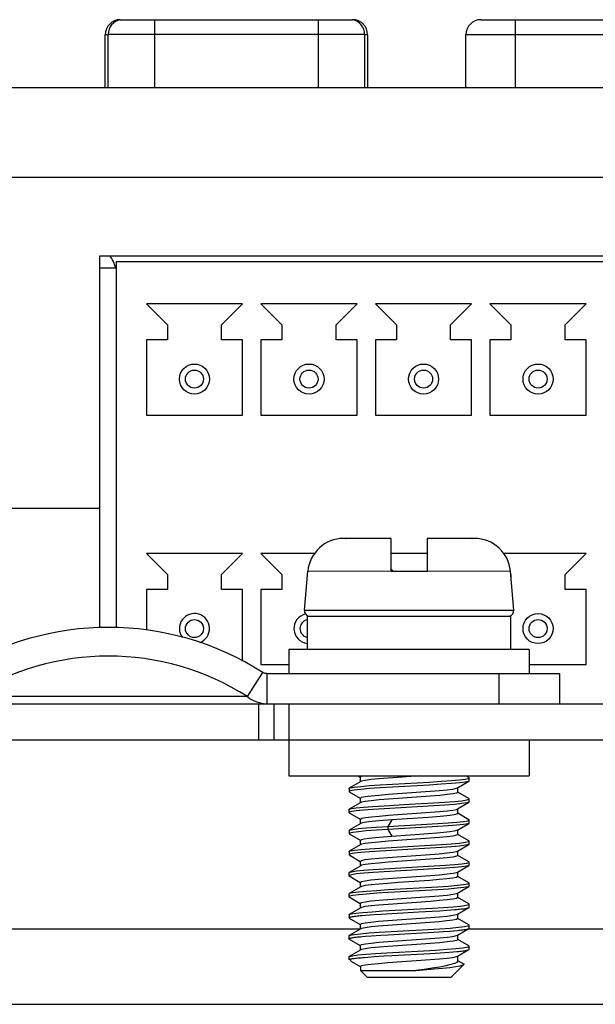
# Model space of a CAD drawing. Header units: millimetres. Extents: x 967 to 2466, y -778 to 1158.
# Tile 52 of 68: x 1862 to 1881, y 1119 to 1152. Entities that reach past the tile are written whole.
import ezdxf

# ---------------------------------------------------------------- set-up
doc = ezdxf.new("R2010")
doc.units = ezdxf.units.MM
doc.header["$LTSCALE"] = 30.734
doc.layers.get('0').update_dxf_attribs({"linetype": 'CONTINUOUS'})

msp = doc.modelspace()

# ---------------------------------------------------------------- linework, layer by layer
for p, q in [((1865.359, 1151.815), (1873.086, 1151.815)), ((1866.495, 1151.815), (1866.495, 1149.56)), ((1871.95, 1149.56), (1871.95, 1151.815)), ((1877.359, 1151.815), (1885.086, 1151.815)), ((1878.495, 1151.815), (1878.495, 1149.56)), ((1864.959, 1149.56), (1864.959, 1151.325)), ((1873.486, 1151.325), (1864.959, 1151.325)), ((1873.486, 1151.325), (1873.486, 1149.56)), ((1864.859, 1149.56), (1864.859, 1151.315)), ((1864.959, 1151.315), (1864.859, 1151.315)), ((1873.586, 1151.315), (1873.486, 1151.315)), ((1873.586, 1151.315), (1873.586, 1149.56)), ((1876.859, 1149.56), (1876.859, 1151.315)), ((1885.586, 1151.315), (1876.859, 1151.315)), ((1838.268, 1149.56), (1924.666, 1149.56)), ((1924.823, 1146.56), (1838.111, 1146.56)), ((1864.677, 1131.583), (1864.677, 1143.96)), ((1864.677, 1143.96), (1905.267, 1143.96)), ((1864.677, 1143.56), (1865.227, 1143.56)), ((1865.227, 1143.76), (1865.227, 1131.585)), ((1904.717, 1143.76), (1865.227, 1143.76)), ((1869.427, 1142.36), (1866.227, 1142.36)), ((1866.227, 1142.36), (1866.927, 1141.66)), ((1868.727, 1141.66), (1869.427, 1142.36)), ((1873.237, 1142.36), (1870.037, 1142.36)), ((1870.037, 1142.36), (1870.737, 1141.66)), ((1872.537, 1141.66), (1873.237, 1142.36)), ((1877.047, 1142.36), (1873.847, 1142.36)), ((1873.847, 1142.36), (1874.547, 1141.66)), ((1876.347, 1141.66), (1877.047, 1142.36)), ((1880.857, 1142.36), (1877.657, 1142.36)), ((1877.657, 1142.36), (1878.357, 1141.66)), ((1880.157, 1141.66), (1880.857, 1142.36)), ((1866.927, 1141.66), (1866.927, 1141.16)), ((1868.727, 1141.16), (1868.727, 1141.66)), ((1870.737, 1141.66), (1870.737, 1141.16)), ((1872.537, 1141.16), (1872.537, 1141.66)), ((1874.547, 1141.66), (1874.547, 1141.16)), ((1876.347, 1141.16), (1876.347, 1141.66)), ((1878.357, 1141.66), (1878.357, 1141.16)), ((1880.157, 1141.16), (1880.157, 1141.66)), ((1866.227, 1141.16), (1866.227, 1138.66)), ((1866.927, 1141.16), (1866.227, 1141.16)), ((1869.427, 1141.16), (1868.727, 1141.16)), ((1869.427, 1138.66), (1869.427, 1141.16)), ((1870.037, 1141.16), (1870.037, 1138.66)), ((1870.737, 1141.16), (1870.037, 1141.16)), ((1873.237, 1141.16), (1872.537, 1141.16)), ((1873.237, 1138.66), (1873.237, 1141.16)), ((1873.847, 1141.16), (1873.847, 1138.66)), ((1874.547, 1141.16), (1873.847, 1141.16)), ((1877.047, 1141.16), (1876.347, 1141.16)), ((1877.047, 1138.66), (1877.047, 1141.16)), ((1877.657, 1141.16), (1877.657, 1138.66)), ((1878.357, 1141.16), (1877.657, 1141.16)), ((1880.857, 1141.16), (1880.157, 1141.16)), ((1880.857, 1138.66), (1880.857, 1141.16)), ((1866.227, 1138.66), (1869.427, 1138.66)), ((1870.037, 1138.66), (1873.237, 1138.66)), ((1873.847, 1138.66), (1877.047, 1138.66)), ((1877.657, 1138.66), (1880.857, 1138.66)), ((1860.037, 1135.56), (1864.677, 1135.56)), ((1872.847, 1134.56), (1872.795, 1134.56)), ((1872.847, 1134.56), (1872.847, 1134.56)), ((1874.367, 1134.56), (1872.878, 1134.56)), ((1874.367, 1133.46), (1874.367, 1134.56)), ((1875.567, 1134.56), (1875.567, 1133.46)), ((1877.055, 1134.56), (1875.567, 1134.56)), ((1877.14, 1134.56), (1877.087, 1134.56)), ((1869.427, 1134.06), (1866.227, 1134.06)), ((1866.227, 1134.06), (1866.927, 1133.36)), ((1868.727, 1133.36), (1869.427, 1134.06)), ((1871.822, 1134.06), (1870.037, 1134.06)), ((1870.037, 1134.06), (1870.737, 1133.36)), ((1875.567, 1134.06), (1874.367, 1134.06)), ((1880.857, 1134.06), (1878.112, 1134.06)), ((1880.157, 1133.36), (1880.857, 1134.06)), ((1866.927, 1133.36), (1866.927, 1132.86)), ((1868.727, 1132.86), (1868.727, 1133.36)), ((1870.737, 1133.36), (1870.737, 1132.86)), ((1871.486, 1132.177), (1871.599, 1133.465)), ((1874.367, 1133.462), (1871.599, 1133.465)), ((1874.367, 1133.54), (1874.447, 1133.46)), ((1875.567, 1133.46), (1874.367, 1133.46)), ((1878.335, 1133.465), (1875.567, 1133.462)), ((1878.448, 1132.177), (1878.335, 1133.465)), ((1878.343, 1133.374), (1878.357, 1133.36)), ((1878.357, 1133.36), (1878.357, 1133.217)), ((1880.157, 1132.86), (1880.157, 1133.36)), ((1866.227, 1132.86), (1866.227, 1131.507)), ((1866.927, 1132.86), (1866.227, 1132.86)), ((1869.427, 1132.86), (1868.727, 1132.86)), ((1869.427, 1130.478), (1869.427, 1132.86)), ((1870.037, 1132.86), (1870.037, 1130.36)), ((1870.737, 1132.86), (1870.037, 1132.86)), ((1880.857, 1132.86), (1880.157, 1132.86)), ((1880.857, 1130.36), (1880.857, 1132.86)), ((1871.486, 1132.177), (1878.448, 1132.177)), ((1871.577, 1131.96), (1871.577, 1130.86)), ((1878.344, 1131.96), (1871.577, 1131.96)), ((1878.344, 1131.96), (1878.344, 1130.86)), ((1870.967, 1130.86), (1870.967, 1130.06)), ((1878.967, 1130.86), (1870.967, 1130.86)), ((1878.967, 1130.86), (1878.967, 1130.06)), ((1870.037, 1130.36), (1870.967, 1130.36)), ((1878.967, 1130.36), (1880.857, 1130.36)), ((1869.589, 1129.295), (1870.102, 1130.099)), ((1870.239, 1130.06), (1870.239, 1129.06)), ((1870.239, 1130.06), (1879.967, 1130.06)), ((1877.967, 1129.06), (1877.967, 1130.06)), ((1879.967, 1130.06), (1879.967, 1129.06)), ((1849.667, 1129.06), (1912.267, 1129.06)), ((1865.077, 1129.295), (1861.19, 1129.295)), ((1867.898, 1129.295), (1867.232, 1129.298)), ((1869.589, 1129.295), (1867.898, 1129.295)), ((1869.965, 1127.86), (1869.965, 1129.06)), ((1870.008, 1129.087), (1870.123, 1129.067)), ((1870.465, 1129.06), (1870.465, 1127.86)), ((1870.967, 1129.06), (1870.967, 1127.86)), ((1870.967, 1129.06), (1877.967, 1129.06)), ((1849.667, 1127.86), (1912.267, 1127.86)), ((1870.967, 1127.86), (1870.967, 1126.66)), ((1878.967, 1127.86), (1878.967, 1126.66)), ((1870.967, 1126.66), (1878.967, 1126.66)), ((1873.357, 1126.471), (1872.977, 1126.251)), ((1873.269, 1126.66), (1873.343, 1126.617)), ((1873.346, 1126.621), (1873.388, 1126.647)), ((1873.346, 1126.459), (1873.346, 1126.621)), ((1873.388, 1126.484), (1873.357, 1126.472)), ((1874.001, 1126.358), (1875.651, 1126.454)), ((1875.345, 1126.66), (1874.269, 1126.584)), ((1876.577, 1126.259), (1876.957, 1126.48)), ((1876.836, 1126.549), (1876.944, 1126.573)), ((1876.958, 1126.601), (1876.85, 1126.663)), ((1876.944, 1126.573), (1876.967, 1126.59)), ((1876.957, 1126.48), (1876.944, 1126.474)), ((1876.967, 1126.491), (1876.957, 1126.48)), ((1876.967, 1126.49), (1876.967, 1126.59)), ((1872.968, 1126.239), (1872.977, 1126.25)), ((1872.968, 1126.24), (1872.968, 1126.14)), ((1873.01, 1126.163), (1872.968, 1126.14)), ((1872.968, 1126.14), (1872.977, 1126.129)), ((1872.977, 1126.25), (1873.01, 1126.262)), ((1872.977, 1126.129), (1873.343, 1125.916)), ((1873.141, 1126.187), (1873.01, 1126.163)), ((1875.651, 1126.354), (1874.002, 1126.259)), ((1874.269, 1126.047), (1875.665, 1126.146)), ((1876.546, 1126.246), (1876.577, 1126.258)), ((1876.588, 1126.109), (1876.547, 1126.084)), ((1876.588, 1126.109), (1876.588, 1126.259)), ((1876.957, 1125.901), (1876.591, 1126.114)), ((1873.346, 1125.921), (1873.388, 1125.947)), ((1873.346, 1125.759), (1873.346, 1125.921)), ((1873.387, 1125.784), (1873.357, 1125.772)), ((1875.682, 1125.984), (1874.278, 1125.885)), ((1876.577, 1125.559), (1876.956, 1125.779)), ((1876.956, 1125.78), (1876.886, 1125.759)), ((1876.961, 1125.782), (1876.956, 1125.78)), ((1876.966, 1125.89), (1876.957, 1125.901)), ((1876.966, 1125.79), (1876.961, 1125.782)), ((1876.966, 1125.79), (1876.966, 1125.89)), ((1872.967, 1125.54), (1872.972, 1125.547)), ((1872.967, 1125.54), (1872.967, 1125.44)), ((1872.972, 1125.547), (1872.976, 1125.55)), ((1873.357, 1125.771), (1872.976, 1125.55)), ((1872.976, 1125.55), (1873.047, 1125.571)), ((1875.792, 1125.663), (1874.133, 1125.567)), ((1874.287, 1125.348), (1875.679, 1125.447)), ((1876.547, 1125.546), (1876.577, 1125.558)), ((1876.588, 1125.409), (1876.588, 1125.559)), ((1872.967, 1125.44), (1872.976, 1125.43)), ((1872.976, 1125.429), (1873.343, 1125.216)), ((1873.346, 1125.221), (1873.389, 1125.247)), ((1873.346, 1125.059), (1873.346, 1125.221)), ((1874.397, 1125.193), (1874.264, 1124.975)), ((1875.608, 1125.279), (1874.397, 1125.194)), ((1876.588, 1125.409), (1876.557, 1125.387)), ((1876.956, 1125.201), (1876.591, 1125.413)), ((1876.782, 1125.141), (1876.92, 1125.166)), ((1876.92, 1125.166), (1876.966, 1125.19)), ((1876.966, 1125.19), (1876.956, 1125.201)), ((1876.966, 1125.09), (1876.966, 1125.19)), ((1872.968, 1124.84), (1872.977, 1124.851)), ((1872.968, 1124.84), (1872.968, 1124.74)), ((1873.358, 1125.072), (1872.977, 1124.851)), ((1872.977, 1124.851), (1872.988, 1124.856)), ((1873.378, 1125.081), (1873.358, 1125.072)), ((1874.264, 1124.875), (1874.397, 1124.657)), ((1874.265, 1124.975), (1875.923, 1125.07)), ((1874.265, 1124.975), (1874.265, 1124.875)), ((1875.924, 1124.971), (1874.265, 1124.875)), ((1876.557, 1124.849), (1876.576, 1124.858)), ((1876.576, 1124.858), (1876.956, 1125.079)), ((1876.588, 1124.709), (1876.588, 1124.871)), ((1876.956, 1125.079), (1876.92, 1125.066)), ((1876.966, 1125.09), (1876.956, 1125.079)), ((1872.988, 1124.756), (1872.968, 1124.74)), ((1872.977, 1124.729), (1873.343, 1124.517)), ((1873.091, 1124.78), (1872.988, 1124.756)), ((1873.346, 1124.521), (1873.379, 1124.544)), ((1873.346, 1124.359), (1873.346, 1124.521)), ((1875.667, 1124.583), (1874.273, 1124.484)), ((1874.397, 1124.656), (1875.616, 1124.742)), ((1876.588, 1124.709), (1876.546, 1124.683)), ((1876.958, 1124.5), (1876.591, 1124.714)), ((1876.839, 1124.45), (1876.947, 1124.474)), ((1876.947, 1124.474), (1876.967, 1124.49)), ((1876.967, 1124.49), (1876.958, 1124.5)), ((1876.967, 1124.39), (1876.967, 1124.49)), ((1872.968, 1124.14), (1872.977, 1124.15)), ((1872.968, 1124.14), (1872.968, 1124.04)), ((1873.357, 1124.371), (1872.977, 1124.151)), ((1872.977, 1124.15), (1873.013, 1124.163)), ((1873.387, 1124.384), (1873.357, 1124.372)), ((1874.002, 1124.259), (1875.668, 1124.355)), ((1875.669, 1124.255), (1874.002, 1124.159)), ((1876.546, 1124.146), (1876.577, 1124.158)), ((1876.577, 1124.158), (1876.958, 1124.379)), ((1876.588, 1124.009), (1876.588, 1124.158)), ((1876.958, 1124.38), (1876.947, 1124.375)), ((1876.967, 1124.39), (1876.958, 1124.38)), ((1873.013, 1124.064), (1872.968, 1124.04)), ((1872.968, 1124.04), (1872.977, 1124.029)), ((1872.977, 1124.029), (1873.343, 1123.816)), ((1873.147, 1124.088), (1873.013, 1124.064)), ((1873.346, 1123.821), (1873.388, 1123.847)), ((1873.346, 1123.659), (1873.346, 1123.821)), ((1874.263, 1123.946), (1875.657, 1124.045)), ((1875.661, 1123.883), (1874.268, 1123.784)), ((1876.588, 1124.009), (1876.546, 1123.983)), ((1876.957, 1123.801), (1876.591, 1124.014)), ((1873.357, 1123.671), (1872.977, 1123.45)), ((1873.388, 1123.684), (1873.357, 1123.672)), ((1874.14, 1123.567), (1875.805, 1123.663)), ((1875.805, 1123.563), (1874.141, 1123.468)), ((1876.577, 1123.459), (1876.957, 1123.679)), ((1876.957, 1123.68), (1876.884, 1123.658)), ((1876.966, 1123.79), (1876.957, 1123.801)), ((1876.966, 1123.691), (1876.957, 1123.68)), ((1876.966, 1123.69), (1876.966, 1123.79)), ((1872.967, 1123.439), (1872.973, 1123.448)), ((1872.967, 1123.44), (1872.967, 1123.34)), ((1872.967, 1123.34), (1872.976, 1123.329)), ((1872.973, 1123.448), (1872.977, 1123.45)), ((1872.976, 1123.329), (1873.343, 1123.116)), ((1872.977, 1123.45), (1873.05, 1123.472)), ((1874.259, 1123.246), (1875.663, 1123.346)), ((1876.588, 1123.309), (1876.545, 1123.283)), ((1876.547, 1123.446), (1876.577, 1123.458)), ((1876.588, 1123.309), (1876.588, 1123.459)), ((1876.956, 1123.101), (1876.591, 1123.313)), ((1873.357, 1122.972), (1872.976, 1122.75)), ((1873.346, 1123.121), (1873.387, 1123.146)), ((1873.346, 1122.959), (1873.346, 1123.121)), ((1873.387, 1122.984), (1873.357, 1122.972)), ((1874.271, 1122.875), (1875.919, 1122.97)), ((1875.92, 1122.871), (1874.272, 1122.776)), ((1876.576, 1122.758), (1876.956, 1122.979)), ((1876.786, 1123.042), (1876.919, 1123.066)), ((1876.919, 1123.066), (1876.966, 1123.09)), ((1876.956, 1122.979), (1876.92, 1122.966)), ((1876.966, 1123.09), (1876.956, 1123.101)), ((1876.966, 1122.99), (1876.956, 1122.979)), ((1876.966, 1122.99), (1876.966, 1123.09)), ((1872.967, 1122.74), (1872.976, 1122.75)), ((1872.967, 1122.74), (1872.967, 1122.64)), ((1872.988, 1122.656), (1872.967, 1122.64)), ((1872.976, 1122.75), (1872.988, 1122.756)), ((1872.976, 1122.63), (1873.343, 1122.416)), ((1873.093, 1122.68), (1872.988, 1122.656)), ((1874.265, 1122.546), (1875.66, 1122.646)), ((1876.546, 1122.746), (1876.576, 1122.758)), ((1876.588, 1122.609), (1876.546, 1122.583)), ((1876.588, 1122.609), (1876.588, 1122.758)), ((1876.958, 1122.4), (1876.591, 1122.613)), ((1873.358, 1122.272), (1872.977, 1122.051)), ((1873.346, 1122.421), (1873.388, 1122.447)), ((1873.346, 1122.259), (1873.346, 1122.421)), ((1873.387, 1122.284), (1873.358, 1122.272)), ((1874.096, 1122.164), (1875.742, 1122.259)), ((1875.676, 1122.484), (1874.271, 1122.384)), ((1875.737, 1122.159), (1875.987, 1122.175)), ((1875.987, 1122.175), (1876.217, 1122.19)), ((1876.217, 1122.19), (1876.355, 1122.201)), ((1876.355, 1122.201), (1876.482, 1122.211)), ((1876.577, 1122.058), (1876.957, 1122.279)), ((1876.966, 1122.39), (1876.958, 1122.4)), ((1876.966, 1122.29), (1876.966, 1122.39)), ((1872.968, 1122.04), (1872.971, 1122.047)), ((1872.968, 1122.04), (1872.968, 1121.94)), ((1872.971, 1122.047), (1872.977, 1122.051)), ((1872.977, 1122.051), (1873.042, 1122.07)), ((1872.977, 1121.929), (1873.343, 1121.716)), ((1873.397, 1122.014), (1873.518, 1122.025)), ((1873.518, 1122.025), (1873.653, 1122.035)), ((1873.653, 1122.035), (1873.798, 1122.046)), ((1873.798, 1122.046), (1874.036, 1122.061)), ((1874.036, 1122.061), (1875.29, 1122.133)), ((1874.255, 1121.846), (1875.664, 1121.946)), ((1875.29, 1122.133), (1875.737, 1122.159)), ((1876.588, 1121.909), (1876.546, 1121.883)), ((1876.547, 1122.046), (1876.577, 1122.058)), ((1876.588, 1121.909), (1876.588, 1122.058)), ((1876.957, 1121.701), (1876.591, 1121.914)), ((1873.346, 1121.56), (1856.924, 1121.56)), ((1873.346, 1121.56), (1856.924, 1121.56)), ((1873.357, 1121.571), (1872.977, 1121.35)), ((1873.346, 1121.721), (1873.386, 1121.746)), ((1873.346, 1121.559), (1873.346, 1121.721)), ((1873.387, 1121.584), (1873.357, 1121.572)), ((1875.656, 1121.782), (1874.262, 1121.683)), ((1876.447, 1121.508), (1876.563, 1121.518)), ((1876.577, 1121.358), (1876.958, 1121.58)), ((1876.811, 1121.645), (1876.932, 1121.669)), ((1885.346, 1121.56), (1876.924, 1121.56)), ((1885.346, 1121.56), (1876.924, 1121.56)), ((1876.932, 1121.669), (1876.966, 1121.69)), ((1876.966, 1121.59), (1876.966, 1121.69)), ((1872.967, 1121.339), (1872.977, 1121.35)), ((1872.967, 1121.339), (1872.967, 1121.24)), ((1872.976, 1121.23), (1873.343, 1121.017)), ((1872.977, 1121.35), (1873.009, 1121.362)), ((1873.4, 1121.315), (1873.518, 1121.324)), ((1873.518, 1121.324), (1873.718, 1121.34)), ((1873.718, 1121.34), (1873.866, 1121.35)), ((1873.866, 1121.35), (1874.024, 1121.361)), ((1874.024, 1121.361), (1874.277, 1121.376)), ((1874.27, 1121.147), (1875.667, 1121.246)), ((1874.277, 1121.376), (1874.635, 1121.396)), ((1874.635, 1121.396), (1875.792, 1121.462)), ((1875.792, 1121.462), (1875.954, 1121.472)), ((1875.954, 1121.472), (1876.107, 1121.483)), ((1876.107, 1121.483), (1876.319, 1121.498)), ((1876.319, 1121.498), (1876.447, 1121.508)), ((1876.547, 1121.346), (1876.577, 1121.358)), ((1876.588, 1121.209), (1876.547, 1121.184)), ((1876.588, 1121.209), (1876.588, 1121.358)), ((1876.957, 1121.001), (1876.591, 1121.214)), ((1873.357, 1120.871), (1872.976, 1120.65)), ((1873.346, 1121.021), (1873.388, 1121.047)), ((1873.346, 1120.859), (1873.346, 1121.021)), ((1873.387, 1120.884), (1873.357, 1120.872)), ((1874.221, 1120.772), (1875.859, 1120.866)), ((1875.675, 1121.084), (1874.275, 1120.984)), ((1876.577, 1120.658), (1876.957, 1120.88)), ((1876.967, 1120.99), (1876.957, 1121.001)), ((1876.967, 1120.89), (1876.967, 1120.989)), ((1872.967, 1120.64), (1872.976, 1120.65)), ((1872.967, 1120.64), (1872.967, 1120.56)), ((1872.983, 1120.544), (1872.967, 1120.56)), ((1872.999, 1120.56), (1872.968, 1120.56)), ((1872.976, 1120.65), (1872.984, 1120.654)), ((1872.999, 1120.56), (1873.014, 1120.513)), ((1873.066, 1120.575), (1873.097, 1120.58)), ((1873.097, 1120.58), (1873.131, 1120.585)), ((1873.131, 1120.585), (1873.169, 1120.59)), ((1873.471, 1120.621), (1873.598, 1120.631)), ((1873.598, 1120.631), (1873.81, 1120.646)), ((1873.81, 1120.646), (1874.131, 1120.667)), ((1874.131, 1120.667), (1874.39, 1120.683)), ((1874.264, 1120.446), (1875.669, 1120.546)), ((1874.39, 1120.683), (1875.665, 1120.755)), ((1875.665, 1120.755), (1875.999, 1120.775)), ((1875.999, 1120.775), (1876.154, 1120.786)), ((1876.154, 1120.786), (1876.298, 1120.796)), ((1876.298, 1120.796), (1876.431, 1120.807)), ((1876.431, 1120.807), (1876.552, 1120.817)), ((1876.547, 1120.646), (1876.577, 1120.658)), ((1876.588, 1120.5), (1876.588, 1120.658)), ((1873.014, 1120.513), (1873.05, 1120.486)), ((1873.049, 1120.487), (1873.343, 1120.317)), ((1873.346, 1120.321), (1873.387, 1120.346)), ((1873.346, 1120.321), (1873.346, 1120.181)), ((1875.19, 1120.181), (1875.804, 1120.235)), ((1876.367, 1119.96), (1876.79, 1120.383)), ((1876.594, 1120.511), (1876.796, 1120.394)), ((1876.79, 1120.383), (1876.796, 1120.394)), ((1876.796, 1120.394), (1876.793, 1120.396)), ((1873.346, 1120.181), (1875.19, 1120.181)), ((1873.567, 1119.96), (1873.346, 1120.181)), ((1873.569, 1119.96), (1876.365, 1119.96)), ((1836.467, 1119.06), (1950.767, 1119.06))]:
    msp.add_line(p, q)
for points in [[(1872.858, 1134.56), (1872.852, 1134.56), (1872.847, 1134.56)], [(1872.858, 1134.56), (1872.868, 1134.56), (1872.873, 1134.56), (1872.878, 1134.56)], [(1877.055, 1134.56), (1877.061, 1134.56), (1877.066, 1134.56)], [(1877.087, 1134.56), (1877.081, 1134.56), (1877.076, 1134.56), (1877.066, 1134.56)], [(1870.239, 1130.06), (1870.215, 1130.061), (1870.19, 1130.065), (1870.167, 1130.07), (1870.144, 1130.078), (1870.123, 1130.088), (1870.102, 1130.099)], [(1867.232, 1129.298), (1865.812, 1129.295), (1865.077, 1129.295)], [(1869.589, 1129.295), (1869.685, 1129.225), (1869.788, 1129.167), (1869.896, 1129.12), (1870.008, 1129.087)], [(1874.269, 1126.584), (1873.959, 1126.559), (1873.703, 1126.534), (1873.51, 1126.509), (1873.388, 1126.484)], [(1875.651, 1126.454), (1876.037, 1126.478), (1876.375, 1126.502), (1876.645, 1126.526), (1876.836, 1126.549)], [(1876.944, 1126.474), (1876.836, 1126.45), (1876.645, 1126.426), (1876.375, 1126.402), (1876.038, 1126.378), (1875.651, 1126.354)], [(1876.967, 1126.59), (1876.963, 1126.597), (1876.958, 1126.6)], [(1873.01, 1126.262), (1873.141, 1126.286), (1873.359, 1126.311), (1873.651, 1126.335), (1874.001, 1126.358)], [(1874.002, 1126.259), (1873.651, 1126.235), (1873.359, 1126.211), (1873.141, 1126.187)], [(1875.665, 1126.146), (1875.973, 1126.171), (1876.23, 1126.196), (1876.425, 1126.221), (1876.546, 1126.246)], [(1874.278, 1125.885), (1873.966, 1125.859), (1873.704, 1125.834), (1873.508, 1125.809), (1873.387, 1125.784)], [(1873.388, 1125.947), (1873.51, 1125.972), (1873.704, 1125.997), (1873.961, 1126.022), (1874.269, 1126.047)], [(1876.547, 1126.084), (1876.428, 1126.059), (1876.238, 1126.034), (1875.986, 1126.009), (1875.682, 1125.984)], [(1875.791, 1125.762), (1876.159, 1125.786), (1876.475, 1125.81), (1876.722, 1125.834), (1876.886, 1125.858)], [(1876.886, 1125.858), (1876.961, 1125.882), (1876.966, 1125.89)], [(1873.047, 1125.472), (1872.972, 1125.448), (1872.967, 1125.44)], [(1873.047, 1125.571), (1873.206, 1125.595), (1873.448, 1125.619), (1873.763, 1125.643), (1874.133, 1125.667)], [(1874.133, 1125.567), (1873.763, 1125.543), (1873.449, 1125.519), (1873.207, 1125.495), (1873.047, 1125.472)], [(1874.133, 1125.667), (1874.964, 1125.715), (1875.791, 1125.762)], [(1875.679, 1125.447), (1875.985, 1125.472), (1876.237, 1125.497), (1876.427, 1125.521), (1876.547, 1125.546)], [(1876.886, 1125.759), (1876.723, 1125.735), (1876.475, 1125.711), (1876.159, 1125.686), (1875.792, 1125.663)], [(1874.397, 1125.194), (1874.103, 1125.171), (1873.844, 1125.148), (1873.632, 1125.126), (1873.475, 1125.103), (1873.378, 1125.081)], [(1873.389, 1125.247), (1873.514, 1125.273), (1873.714, 1125.298), (1873.976, 1125.323), (1874.287, 1125.348)], [(1876.557, 1125.387), (1876.465, 1125.365), (1876.318, 1125.343), (1876.121, 1125.322), (1875.881, 1125.3), (1875.608, 1125.279)], [(1875.923, 1125.07), (1876.27, 1125.094), (1876.56, 1125.117), (1876.782, 1125.141)], [(1872.988, 1124.856), (1873.091, 1124.879), (1873.279, 1124.903), (1873.544, 1124.926), (1873.876, 1124.95), (1874.265, 1124.975)], [(1874.265, 1124.875), (1873.877, 1124.851), (1873.544, 1124.827), (1873.28, 1124.803), (1873.091, 1124.78)], [(1875.616, 1124.742), (1875.887, 1124.764), (1876.125, 1124.785), (1876.32, 1124.806), (1876.466, 1124.828), (1876.557, 1124.849)], [(1876.92, 1125.066), (1876.782, 1125.042), (1876.56, 1125.018), (1876.271, 1124.994), (1875.924, 1124.971)], [(1872.968, 1124.74), (1872.973, 1124.733), (1872.977, 1124.729)], [(1873.379, 1124.544), (1873.477, 1124.566), (1873.635, 1124.589), (1873.848, 1124.611), (1874.106, 1124.634), (1874.397, 1124.656)], [(1874.273, 1124.484), (1873.965, 1124.459), (1873.706, 1124.434), (1873.51, 1124.409), (1873.387, 1124.384)], [(1876.546, 1124.683), (1876.423, 1124.658), (1876.229, 1124.633), (1875.973, 1124.608), (1875.667, 1124.583)], [(1873.013, 1124.163), (1873.147, 1124.187), (1873.364, 1124.211), (1873.653, 1124.235), (1874.002, 1124.259)], [(1874.002, 1124.159), (1873.654, 1124.135), (1873.365, 1124.112), (1873.147, 1124.088)], [(1875.657, 1124.045), (1875.967, 1124.07), (1876.226, 1124.096), (1876.422, 1124.121), (1876.546, 1124.146)], [(1875.668, 1124.355), (1876.048, 1124.378), (1876.379, 1124.402), (1876.647, 1124.426), (1876.839, 1124.45)], [(1876.947, 1124.375), (1876.839, 1124.35), (1876.648, 1124.326), (1876.38, 1124.303), (1876.049, 1124.279), (1875.669, 1124.255)], [(1873.388, 1123.847), (1873.51, 1123.872), (1873.702, 1123.897), (1873.956, 1123.921), (1874.263, 1123.946)], [(1876.546, 1123.983), (1876.424, 1123.958), (1876.228, 1123.933), (1875.97, 1123.908), (1875.661, 1123.883)], [(1873.05, 1123.472), (1873.215, 1123.496), (1873.461, 1123.52), (1873.776, 1123.544), (1874.14, 1123.567)], [(1874.268, 1123.784), (1873.96, 1123.759), (1873.704, 1123.734), (1873.51, 1123.709), (1873.388, 1123.684)], [(1875.805, 1123.663), (1876.173, 1123.687), (1876.482, 1123.71), (1876.722, 1123.734), (1876.884, 1123.758)], [(1876.884, 1123.658), (1876.722, 1123.635), (1876.482, 1123.611), (1876.173, 1123.587), (1875.805, 1123.563)], [(1876.884, 1123.758), (1876.96, 1123.781), (1876.966, 1123.79)], [(1873.05, 1123.372), (1872.973, 1123.348), (1872.967, 1123.34)], [(1874.141, 1123.468), (1873.776, 1123.444), (1873.462, 1123.42), (1873.216, 1123.396), (1873.05, 1123.372)], [(1873.387, 1123.146), (1873.507, 1123.171), (1873.698, 1123.196), (1873.952, 1123.221), (1874.259, 1123.246)], [(1875.661, 1123.183), (1874.962, 1123.133), (1874.606, 1123.109), (1874.265, 1123.084), (1873.957, 1123.059), (1873.701, 1123.034), (1873.508, 1123.009), (1873.387, 1122.984)], [(1876.545, 1123.283), (1876.422, 1123.258), (1876.227, 1123.233), (1875.971, 1123.208), (1875.661, 1123.183)], [(1875.663, 1123.346), (1875.975, 1123.371), (1876.234, 1123.396), (1876.428, 1123.421), (1876.547, 1123.446)], [(1872.988, 1122.756), (1873.092, 1122.779), (1873.284, 1122.803), (1873.554, 1122.827), (1873.889, 1122.851), (1874.271, 1122.875)], [(1875.919, 1122.97), (1876.274, 1122.994), (1876.568, 1123.018), (1876.786, 1123.042)], [(1876.92, 1122.966), (1876.786, 1122.942), (1876.568, 1122.919), (1876.274, 1122.895), (1875.92, 1122.871)], [(1872.967, 1122.64), (1872.972, 1122.633), (1872.976, 1122.63)], [(1874.272, 1122.776), (1873.89, 1122.752), (1873.554, 1122.728), (1873.284, 1122.704), (1873.093, 1122.68)], [(1873.388, 1122.447), (1873.509, 1122.472), (1873.703, 1122.497), (1873.958, 1122.522), (1874.265, 1122.546)], [(1875.66, 1122.646), (1875.968, 1122.671), (1876.228, 1122.696), (1876.424, 1122.721), (1876.546, 1122.746)], [(1876.546, 1122.583), (1876.424, 1122.558), (1876.233, 1122.533), (1875.98, 1122.509), (1875.676, 1122.484)], [(1874.271, 1122.384), (1873.96, 1122.359), (1873.703, 1122.334), (1873.509, 1122.309), (1873.387, 1122.284)], [(1875.742, 1122.259), (1876.111, 1122.283), (1876.429, 1122.306), (1876.686, 1122.33), (1876.863, 1122.354)], [(1876.482, 1122.211), (1876.54, 1122.216), (1876.595, 1122.221), (1876.646, 1122.226), (1876.694, 1122.231), (1876.739, 1122.236), (1876.78, 1122.241), (1876.817, 1122.247), (1876.85, 1122.252), (1876.878, 1122.257), (1876.903, 1122.262), (1876.924, 1122.267), (1876.94, 1122.272), (1876.953, 1122.277), (1876.957, 1122.279)], [(1876.863, 1122.354), (1876.954, 1122.377), (1876.966, 1122.39)], [(1876.957, 1122.279), (1876.961, 1122.282), (1876.966, 1122.287), (1876.967, 1122.29)], [(1872.968, 1121.94), (1872.968, 1121.943), (1872.973, 1121.948), (1872.981, 1121.953), (1872.994, 1121.958), (1873.01, 1121.963), (1873.031, 1121.968), (1873.056, 1121.974)], [(1872.977, 1121.929), (1872.972, 1121.933), (1872.968, 1121.938), (1872.968, 1121.94)], [(1873.042, 1122.07), (1873.199, 1122.094), (1873.433, 1122.117), (1873.736, 1122.141), (1874.096, 1122.164)], [(1873.056, 1121.974), (1873.085, 1121.979), (1873.118, 1121.984), (1873.156, 1121.989)], [(1873.156, 1121.989), (1873.197, 1121.994), (1873.241, 1121.999), (1873.29, 1122.004), (1873.342, 1122.009), (1873.397, 1122.014)], [(1873.386, 1121.746), (1873.506, 1121.771), (1873.697, 1121.796), (1873.95, 1121.821), (1874.255, 1121.846)], [(1876.546, 1121.883), (1876.422, 1121.858), (1876.224, 1121.832), (1875.964, 1121.807), (1875.656, 1121.782)], [(1875.664, 1121.946), (1875.975, 1121.971), (1876.233, 1121.996), (1876.427, 1122.021), (1876.547, 1122.046)], [(1874.262, 1121.683), (1873.954, 1121.658), (1873.7, 1121.634), (1873.509, 1121.609), (1873.387, 1121.584)], [(1873.972, 1121.457), (1874.775, 1121.504), (1875.194, 1121.527), (1875.987, 1121.574)], [(1875.987, 1121.574), (1876.328, 1121.598), (1876.606, 1121.622), (1876.811, 1121.645)], [(1876.563, 1121.518), (1876.617, 1121.523), (1876.666, 1121.528), (1876.713, 1121.533), (1876.756, 1121.538), (1876.795, 1121.543), (1876.83, 1121.549), (1876.862, 1121.554), (1876.889, 1121.559), (1876.913, 1121.564), (1876.932, 1121.569), (1876.947, 1121.575), (1876.957, 1121.58)], [(1876.966, 1121.69), (1876.966, 1121.692), (1876.957, 1121.7)], [(1876.957, 1121.58), (1876.964, 1121.585), (1876.966, 1121.59)], [(1872.967, 1121.24), (1872.968, 1121.243), (1872.973, 1121.248), (1872.982, 1121.253), (1872.996, 1121.258), (1873.013, 1121.264), (1873.035, 1121.269), (1873.061, 1121.274)], [(1872.976, 1121.23), (1872.972, 1121.233), (1872.968, 1121.238), (1872.967, 1121.24)], [(1873.009, 1121.362), (1873.136, 1121.386), (1873.345, 1121.409), (1873.628, 1121.433), (1873.972, 1121.457)], [(1873.061, 1121.274), (1873.091, 1121.279), (1873.124, 1121.285), (1873.161, 1121.29)], [(1873.161, 1121.29), (1873.202, 1121.295), (1873.246, 1121.3), (1873.294, 1121.305), (1873.345, 1121.31), (1873.4, 1121.315)], [(1875.667, 1121.246), (1875.975, 1121.271), (1876.232, 1121.296), (1876.426, 1121.321), (1876.547, 1121.346)], [(1874.275, 1120.984), (1873.967, 1120.959), (1873.706, 1120.934), (1873.51, 1120.909), (1873.387, 1120.884)], [(1873.388, 1121.047), (1873.511, 1121.072), (1873.705, 1121.097), (1873.961, 1121.122), (1874.27, 1121.147)], [(1876.547, 1121.184), (1876.428, 1121.159), (1876.236, 1121.134), (1875.982, 1121.109), (1875.675, 1121.084)], [(1875.859, 1120.866), (1876.218, 1120.89), (1876.518, 1120.914), (1876.748, 1120.937), (1876.898, 1120.961)], [(1876.552, 1120.817), (1876.607, 1120.822), (1876.659, 1120.827), (1876.706, 1120.833), (1876.751, 1120.838), (1876.791, 1120.843), (1876.827, 1120.848), (1876.859, 1120.853), (1876.887, 1120.858), (1876.911, 1120.864), (1876.931, 1120.869), (1876.946, 1120.874), (1876.957, 1120.88)], [(1876.898, 1120.961), (1876.964, 1120.984), (1876.967, 1120.99)], [(1876.957, 1120.88), (1876.964, 1120.885), (1876.967, 1120.89), (1876.967, 1120.89)], [(1872.984, 1120.654), (1873.081, 1120.677), (1873.263, 1120.701), (1873.523, 1120.725), (1873.849, 1120.749), (1874.221, 1120.772)], [(1872.999, 1120.56), (1873.017, 1120.565), (1873.04, 1120.57), (1873.066, 1120.575)], [(1873.169, 1120.59), (1873.211, 1120.596), (1873.256, 1120.601), (1873.305, 1120.606), (1873.357, 1120.611), (1873.413, 1120.616), (1873.471, 1120.621)], [(1875.669, 1120.546), (1875.976, 1120.571), (1876.232, 1120.596), (1876.426, 1120.621), (1876.547, 1120.646)], [(1873.387, 1120.346), (1873.507, 1120.371), (1873.7, 1120.396), (1873.956, 1120.421), (1874.264, 1120.446)], [(1876.484, 1120.42), (1876.358, 1120.38), (1876.188, 1120.34), (1875.978, 1120.3), (1875.736, 1120.26), (1875.471, 1120.221), (1875.19, 1120.181)], [(1875.804, 1120.235), (1876.08, 1120.262), (1876.322, 1120.289), (1876.521, 1120.315), (1876.67, 1120.341)], [(1876.588, 1120.5), (1876.562, 1120.46), (1876.484, 1120.42)], [(1876.67, 1120.341), (1876.764, 1120.368), (1876.79, 1120.383)]]:
    msp.add_lwpolyline(points)
for centre, radius in [((1867.827, 1139.86), 0.5), ((1871.637, 1139.86), 0.5), ((1875.447, 1139.86), 0.5), ((1879.257, 1139.86), 0.5), ((1867.827, 1139.86), 0.3), ((1871.637, 1139.86), 0.3), ((1875.447, 1139.86), 0.3), ((1879.257, 1139.86), 0.3), ((1879.257, 1131.56), 0.5), ((1867.827, 1131.56), 0.3), ((1879.257, 1131.56), 0.3)]:
    msp.add_circle(centre, radius)
for centre, radius, start, end in [((1865.359, 1151.315), 0.5, 90, 180), ((1865.459, 1151.325), 0.5, 101.537, 180), ((1873.086, 1151.315), 0.5, 0, 90), ((1872.986, 1151.325), 0.5, 0, 78.463), ((1877.359, 1151.315), 0.5, 90, 180), ((1864.217, 1143.36), 1, 11.537, 36.9455), ((1872.794, 1133.36), 1.2, 90, 175), ((1877.14, 1133.36), 1.2, 5, 90), ((1867.827, 1131.56), 0.5, 291.1899, 216.3517), ((1871.637, 1131.56), 0.5, 103.1242, 263.0707), ((1871.685, 1132.16), 0.2, 175, 255), ((1878.249, 1132.16), 0.2, 285, 5), ((1871.637, 1131.56), 0.3, 101.5372, 258.4621), ((1864.967, 1122.06), 9.539, 57.4305, 122.5695), ((1864.967, 1122.06), 8.585, 57.4305, 122.5695)]:
    msp.add_arc(centre, radius, start, end)

doc.saveas('drawing.dxf')
